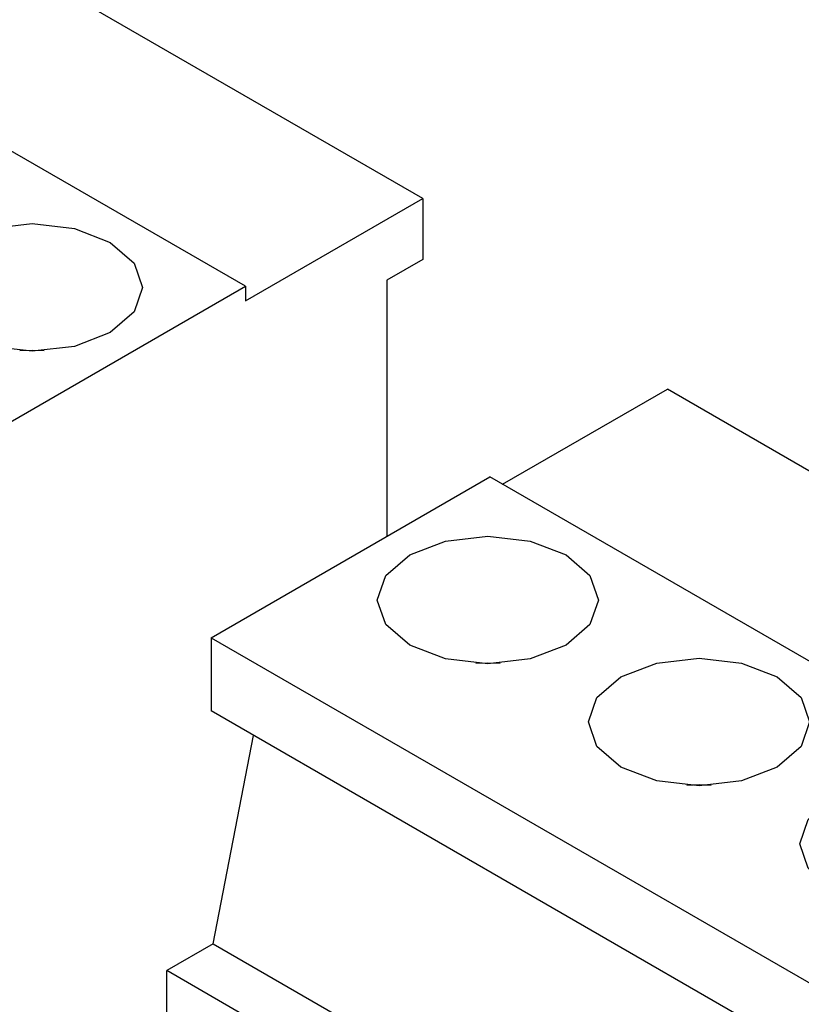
# Model space of a CAD drawing. Header units: millimetres. Extents: x 0 to 420, y 0 to 297.
# Tile 13 of 145: x 79.01 to 80.32, y 45.92 to 47.57. Entities that reach past the tile are written whole.
import ezdxf

# ---------------------------------------------------------------- set-up
doc = ezdxf.new("R2010")
doc.units = ezdxf.units.MM

msp = doc.modelspace()

# ---------------------------------------------------------------- linework, layer by layer
at = {"color": 7, "linetype": 'Continuous', "lineweight": 25}
for p, q in [((79.6879, 47.2716), (78.9808, 47.6798)), ((79.391, 47.1246), (78.6838, 47.5328)), ((79.391, 47.1001), (79.6879, 47.2716)), ((79.6879, 47.2716), (79.6879, 47.1695)), ((79.6879, 47.1695), (79.6278, 47.1348)), ((78.9243, 46.8552), (79.391, 47.1246)), ((79.391, 47.1246), (79.391, 47.1001)), ((79.6278, 47.1348), (79.6278, 46.7057)), ((79.8215, 46.793), (80.0973, 46.9522)), ((81.5115, 46.1358), (80.0973, 46.9522)), ((79.3336, 46.5359), (79.8003, 46.8053)), ((81.2145, 45.9889), (79.8003, 46.8053)), ((79.3336, 46.5359), (80.7478, 45.7195)), ((79.3336, 46.5359), (79.3336, 46.4134)), ((80.7478, 45.597), (79.3336, 46.4134)), ((79.3371, 46.0235), (79.4043, 46.3726)), ((79.3371, 46.0235), (79.2593, 45.9786)), ((79.3371, 46.0235), (80.7513, 45.2071)), ((80.6736, 45.1622), (79.2593, 45.9786)), ((79.2593, 45.3743), (79.2593, 45.9786))]:
    msp.add_line(p, q, dxfattribs=at)
at = {"color": 7, "linetype": 'Continuous', "lineweight": 25, "flags": 128}
for points in [[(78.9031, 47.1981), (78.9631, 47.2212), (79.0339, 47.2294), (79.1047, 47.2212), (79.1647, 47.1981), (79.2048, 47.1634), (79.2189, 47.1226), (79.2048, 47.0817), (79.1647, 47.047), (79.1047, 47.0239), (79.0339, 47.0158), (78.9631, 47.0239), (78.9031, 47.047), (78.8629, 47.0817), (78.8489, 47.1226), (78.8629, 47.1634), (78.9031, 47.1981)], [(79.6659, 46.6747), (79.7259, 46.6978), (79.7967, 46.7059), (79.8675, 46.6978), (79.9276, 46.6747), (79.9677, 46.64), (79.9817, 46.5991), (79.9677, 46.5583), (79.9276, 46.5236), (79.8675, 46.5005), (79.7967, 46.4923), (79.7259, 46.5005), (79.6659, 46.5236), (79.6258, 46.5583), (79.6117, 46.5991), (79.6258, 46.64), (79.6659, 46.6747)], [(80.0195, 46.4706), (80.0795, 46.4937), (80.1503, 46.5018), (80.2211, 46.4937), (80.2811, 46.4706), (80.3212, 46.4359), (80.3353, 46.395), (80.3212, 46.3542), (80.2811, 46.3195), (80.2211, 46.2964), (80.1503, 46.2882), (80.0795, 46.2964), (80.0195, 46.3195), (79.9794, 46.3542), (79.9653, 46.395), (79.9794, 46.4359), (80.0195, 46.4706)], [(80.373, 46.2665), (80.4331, 46.2896), (80.5038, 46.2977), (80.5746, 46.2896), (80.6347, 46.2665), (80.6748, 46.2318), (80.6888, 46.1909), (80.6748, 46.1501), (80.6347, 46.1154), (80.5746, 46.0923), (80.5038, 46.0841), (80.4331, 46.0923), (80.373, 46.1154), (80.3329, 46.1501), (80.3188, 46.1909), (80.3329, 46.2318), (80.373, 46.2665)]]:
    msp.add_lwpolyline(points, dxfattribs=at)
at = {"color": 1, "linetype": 'Continuous', "lineweight": 25, "flags": 128}
for points in [[(79.0542, 47.0164), (79.0339, 47.0171), (79.0135, 47.0164)], [(79.8171, 46.493), (79.7967, 46.4936), (79.7764, 46.493)], [(80.1706, 46.2889), (80.1503, 46.2895), (80.1299, 46.2889)]]:
    msp.add_lwpolyline(points, dxfattribs=at)

doc.saveas('drawing.dxf')
